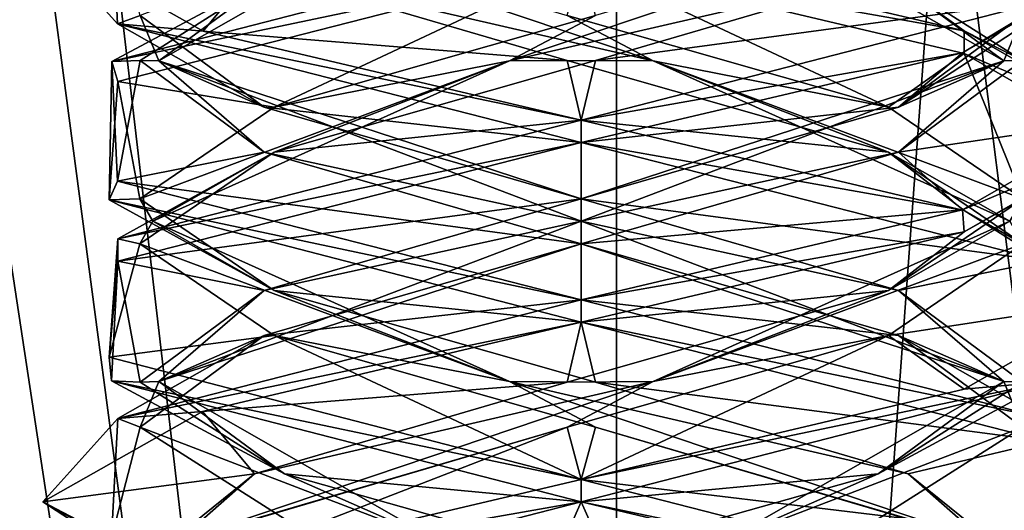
# Model space of a CAD drawing. Header units: millimetres. Extents: x -19 to 152, y -2 to 200.
# Tile 23 of 162: x -14.86 to -12.12, y 15.21 to 16.58. Entities that reach past the tile are written whole.
import ezdxf

# ---------------------------------------------------------------- set-up
doc = ezdxf.new("R2010")
doc.units = ezdxf.units.MM
doc.header["$LTSCALE"] = 65.185185
for name, color, linetype in [('181', 7, 'CONTINUOUS'), ('190', 7, 'CONTINUOUS'), ('191', 7, 'CONTINUOUS'), ('192', 7, 'CONTINUOUS'), ('202', 7, 'CONTINUOUS'), ('203', 7, 'CONTINUOUS'), ('204', 7, 'CONTINUOUS'), ('214', 7, 'CONTINUOUS'), ('215', 7, 'CONTINUOUS'), ('216', 7, 'CONTINUOUS'), ('235', 7, 'CONTINUOUS'), ('236', 7, 'CONTINUOUS'), ('237', 7, 'CONTINUOUS'), ('340', 7, 'CONTINUOUS'), ('676', 7, 'CONTINUOUS'), ('777', 7, 'CONTINUOUS'), ('778', 7, 'CONTINUOUS'), ('779', 7, 'CONTINUOUS')]:
    doc.layers.add(name, color=color, linetype=linetype)

msp = doc.modelspace()

# ---------------------------------------------------------------- linework, layer by layer
at = {"layer": '181', "color": 7, "linetype": 'Continuous'}
for points in [[(-14.6072, 16.9007, 0.7356), (-14.8, 16.8003, 0.0014), (-14.592, 16.5679, -0.7621), (-14.6072, 16.9007, 0.7356)], [(-14.8, 16.8003, 0.0014), (-14.3533, 16.5478, -1.068), (-14.592, 16.5679, -0.7621), (-14.8, 16.8003, 0.0014)], [(-13.3, 16.7375, 1.5), (-13.3, 16.8, 1.5), (-14.6072, 16.4632, 0.7356), (-13.3, 16.7375, 1.5)], [(-14.5905, 16.4077, 0.7645), (-13.3, 16.7375, 1.5), (-14.6072, 16.4632, 0.7356), (-14.5905, 16.4077, 0.7645)], [(-13.3, 16.3, -1.5), (-13.3, 16.2375, -1.5), (-14.592, 16.5679, -0.7621), (-13.3, 16.3, -1.5)], [(-14.3533, 16.5478, -1.068), (-13.3, 16.3, -1.5), (-14.592, 16.5679, -0.7621), (-14.3533, 16.5478, -1.068)], [(-14.6153, 16.0779, -0.7211), (-14.5905, 16.4077, 0.7645), (-14.6072, 16.4632, 0.7356), (-14.6153, 16.0779, -0.7211)], [(-14.592, 16.1304, -0.7621), (-14.6153, 16.0779, -0.7211), (-14.6072, 16.4632, 0.7356), (-14.592, 16.1304, -0.7621)], [(-13.3, 16.2375, 1.5), (-13.3, 16.3, 1.5), (-14.5905, 15.9702, 0.7645), (-13.3, 16.2375, 1.5)], [(-14.591, 15.9075, 0.7638), (-13.3, 16.2375, 1.5), (-14.5905, 15.9702, 0.7645), (-14.591, 15.9075, 0.7638)], [(-13.3, 15.8, -1.5), (-14.6153, 16.0779, -0.7211), (-14.592, 16.1304, -0.7621), (-13.3, 15.8, -1.5)], [(-13.3, 15.7375, -1.5), (-14.6153, 16.0779, -0.7211), (-13.3, 15.8, -1.5), (-13.3, 15.7375, -1.5)], [(-14.6153, 15.6404, -0.7211), (-14.591, 15.9075, 0.7638), (-14.5905, 15.9702, 0.7645), (-14.6153, 15.6404, -0.7211)], [(-14.6085, 15.5749, -0.7333), (-14.591, 15.9075, 0.7638), (-14.6153, 15.6404, -0.7211), (-14.6085, 15.5749, -0.7333)], [(-13.3, 15.7375, 1.5), (-13.3, 15.8, 1.5), (-14.591, 15.47, 0.7638), (-13.3, 15.7375, 1.5)], [(-14.3547, 15.4893, 1.0666), (-13.3, 15.7375, 1.5), (-14.591, 15.47, 0.7638), (-14.3547, 15.4893, 1.0666)], [(-13.3, 15.3, -1.5), (-14.6085, 15.5749, -0.7333), (-14.6153, 15.6404, -0.7211), (-13.3, 15.3, -1.5)], [(-13.3, 15.2375, -1.5), (-14.6085, 15.5749, -0.7333), (-13.3, 15.3, -1.5), (-13.3, 15.2375, -1.5)], [(-14.8, 15.2379, 0.0017), (-14.3547, 15.4893, 1.0666), (-14.591, 15.47, 0.7638), (-14.8, 15.2379, 0.0017)], [(-14.6085, 15.1374, -0.7333), (-14.8, 15.2379, 0.0017), (-14.591, 15.47, 0.7638), (-14.6085, 15.1374, -0.7333)], [(-13.3, 15.3, 1.5), (-14.3547, 15.0518, 1.0666), (-13.3, 15.2375, 1.5), (-13.3, 15.3, 1.5)], [(-14.3535, 14.9853, -1.0678), (-14.8, 15.2379, 0.0017), (-14.6085, 15.1374, -0.7333), (-14.3535, 14.9853, -1.0678)], [(-13.3, 15.2375, 1.5), (-14.3547, 15.0518, 1.0666), (-14.6074, 14.9006, 0.7354), (-13.3, 15.2375, 1.5)]]:
    msp.add_3dface(points, dxfattribs=at)
at = {"layer": '190', "color": 7, "linetype": 'Continuous'}
for points in [[(-14.3533, 16.5478, -1.068), (-14.8, 16.8003, 0.0014), (-14.2101, 16.7216, -0.8265), (-14.3533, 16.5478, -1.068)], [(-13.3394, 16.4665, -1.2287), (-14.3533, 16.5478, -1.068), (-14.2101, 16.7216, -0.8265), (-13.3394, 16.4665, -1.2287)], [(-13.3, 16.3, -1.5), (-14.3533, 16.5478, -1.068), (-13.3394, 16.4665, -1.2287), (-13.3, 16.3, -1.5)], [(-12.4448, 16.2114, -0.8831), (-13.3, 16.3, -1.5), (-13.3394, 16.4665, -1.2287), (-12.4448, 16.2114, -0.8831)], [(-13.3, 16.3, -1.5), (-12.4448, 16.2114, -0.8831), (-12.2335, 16.0482, -1.0548), (-13.3, 16.3, -1.5)], [(-12.4448, 16.2114, -0.8831), (-12.0706, 15.9563), (-12.2335, 16.0482, -1.0548), (-12.4448, 16.2114, -0.8831)], [(-12.2335, 16.0482, -1.0548), (-12.0706, 15.9563), (-11.8, 15.7993, 0.0033), (-12.2335, 16.0482, -1.0548)], [(-12.0706, 15.9563), (-12.4448, 15.7011, 0.8831), (-11.8, 15.7993, 0.0033), (-12.0706, 15.9563)], [(-11.8, 15.7993, 0.0033), (-12.4448, 15.7011, 0.8831), (-12.2334, 15.5518, 1.0546), (-11.8, 15.7993, 0.0033)], [(-13.3394, 15.446, 1.2287), (-13.3, 15.3, 1.5), (-12.4448, 15.7011, 0.8831), (-13.3394, 15.446, 1.2287)], [(-12.4448, 15.7011, 0.8831), (-13.3, 15.3, 1.5), (-12.2334, 15.5518, 1.0546), (-12.4448, 15.7011, 0.8831)], [(-14.3547, 15.0518, 1.0666), (-13.3, 15.3, 1.5), (-13.3394, 15.446, 1.2287), (-14.3547, 15.0518, 1.0666)], [(-14.2101, 15.1909, 0.8265), (-14.3547, 15.0518, 1.0666), (-13.3394, 15.446, 1.2287), (-14.2101, 15.1909, 0.8265)]]:
    msp.add_3dface(points, dxfattribs=at)
at = {"layer": '191', "color": 7, "linetype": 'Continuous'}
for points in [[(-13.1001, 16.4652, -1.1764), (-14.2101, 16.7216, -0.8265), (-14.4263, 16.9116, -0.3941), (-13.1001, 16.4652, -1.1764)], [(-13.1001, 16.4652, -1.1764), (-14.4263, 16.9116, -0.3941), (-13.3394, 16.5915, -1.2287), (-13.1001, 16.4652, -1.1764)], [(-13.3394, 16.4665, -1.2287), (-14.2101, 16.7216, -0.8265), (-13.1001, 16.4652, -1.1764), (-13.3394, 16.4665, -1.2287)], [(-12.4448, 16.3364, -0.8831), (-13.1001, 16.4652, -1.1764), (-13.3394, 16.5915, -1.2287), (-12.4448, 16.3364, -0.8831)], [(-12.4448, 16.2114, -0.8831), (-13.3394, 16.4665, -1.2287), (-13.1001, 16.4652, -1.1764), (-12.4448, 16.2114, -0.8831)], [(-12.1067, 16.0188), (-12.4448, 16.2114, -0.8831), (-13.1001, 16.4652, -1.1764), (-12.1067, 16.0188)], [(-12.1067, 16.0188), (-13.1001, 16.4652, -1.1764), (-12.0706, 16.0813), (-12.1067, 16.0188)], [(-12.0706, 16.0813), (-13.1001, 16.4652, -1.1764), (-12.4448, 16.3364, -0.8831), (-12.0706, 16.0813)], [(-12.0706, 15.9563), (-12.4448, 16.2114, -0.8831), (-12.1067, 16.0188), (-12.0706, 15.9563)], [(-12.4448, 15.8261, 0.8831), (-12.1067, 16.0188), (-12.0706, 16.0813), (-12.4448, 15.8261, 0.8831)], [(-13.1001, 15.5723, 1.1764), (-12.0706, 15.9563), (-12.1067, 16.0188), (-13.1001, 15.5723, 1.1764)], [(-13.1001, 15.5723, 1.1764), (-12.1067, 16.0188), (-12.4448, 15.8261, 0.8831), (-13.1001, 15.5723, 1.1764)], [(-12.4448, 15.7011, 0.8831), (-12.0706, 15.9563), (-13.1001, 15.5723, 1.1764), (-12.4448, 15.7011, 0.8831)], [(-13.3394, 15.571, 1.2287), (-13.1001, 15.5723, 1.1764), (-12.4448, 15.8261, 0.8831), (-13.3394, 15.571, 1.2287)], [(-13.3394, 15.446, 1.2287), (-12.4448, 15.7011, 0.8831), (-13.1001, 15.5723, 1.1764), (-13.3394, 15.446, 1.2287)], [(-14.4263, 15.1259, 0.3941), (-13.3394, 15.446, 1.2287), (-13.1001, 15.5723, 1.1764), (-14.4263, 15.1259, 0.3941)], [(-14.4263, 15.1259, 0.3941), (-13.1001, 15.5723, 1.1764), (-14.2101, 15.3159, 0.8265), (-14.4263, 15.1259, 0.3941)], [(-14.2101, 15.3159, 0.8265), (-13.1001, 15.5723, 1.1764), (-13.3394, 15.571, 1.2287), (-14.2101, 15.3159, 0.8265)], [(-14.2101, 15.1909, 0.8265), (-13.3394, 15.446, 1.2287), (-14.4263, 15.1259, 0.3941), (-14.2101, 15.1909, 0.8265)], [(-14.5268, 15.0608, -0.0788), (-14.4263, 15.1259, 0.3941), (-14.2101, 15.3159, 0.8265), (-14.5268, 15.0608, -0.0788)]]:
    msp.add_3dface(points, dxfattribs=at)
at = {"layer": '192', "color": 7, "linetype": 'Continuous'}
for points in [[(-13.3, 16.7375, -1.5), (-12.4448, 16.3364, -0.8831), (-13.3394, 16.5915, -1.2287), (-13.3, 16.7375, -1.5)], [(-12.4448, 16.3364, -0.8831), (-13.3, 16.7375, -1.5), (-12.2335, 16.4857, -1.0548), (-12.4448, 16.3364, -0.8831)], [(-12.0706, 16.0813), (-12.4448, 16.3364, -0.8831), (-12.2335, 16.4857, -1.0548), (-12.0706, 16.0813)], [(-11.8, 16.2368, 0.0033), (-12.0706, 16.0813), (-12.2335, 16.4857, -1.0548), (-11.8, 16.2368, 0.0033)], [(-12.2334, 15.9893, 1.0546), (-12.0706, 16.0813), (-11.8, 16.2368, 0.0033), (-12.2334, 15.9893, 1.0546)], [(-12.4448, 15.8261, 0.8831), (-12.0706, 16.0813), (-12.2334, 15.9893, 1.0546), (-12.4448, 15.8261, 0.8831)], [(-13.3, 15.7375, 1.5), (-12.4448, 15.8261, 0.8831), (-12.2334, 15.9893, 1.0546), (-13.3, 15.7375, 1.5)], [(-13.3, 15.7375, 1.5), (-13.3394, 15.571, 1.2287), (-12.4448, 15.8261, 0.8831), (-13.3, 15.7375, 1.5)], [(-13.3, 15.7375, 1.5), (-14.3547, 15.4893, 1.0666), (-13.3394, 15.571, 1.2287), (-13.3, 15.7375, 1.5)], [(-14.3547, 15.4893, 1.0666), (-14.2101, 15.3159, 0.8265), (-13.3394, 15.571, 1.2287), (-14.3547, 15.4893, 1.0666)], [(-14.3547, 15.4893, 1.0666), (-14.8, 15.2379, 0.0017), (-14.2101, 15.3159, 0.8265), (-14.3547, 15.4893, 1.0666)], [(-14.8, 15.2379, 0.0017), (-14.5268, 15.0608, -0.0788), (-14.2101, 15.3159, 0.8265), (-14.8, 15.2379, 0.0017)], [(-14.8, 15.2379, 0.0017), (-14.3535, 14.9853, -1.0678), (-14.5268, 15.0608, -0.0788), (-14.8, 15.2379, 0.0017)]]:
    msp.add_3dface(points, dxfattribs=at)
at = {"layer": '202', "color": 7, "linetype": 'Continuous'}
for points in [[(-13.3, 16.8, -1.5), (-12.4735, 16.7216, -0.9101), (-12.2338, 16.5483, -1.0551), (-13.3, 16.8, -1.5)], [(-12.4735, 16.7216, -0.9101), (-12.0713, 16.4665, -0.0394), (-12.2338, 16.5483, -1.0551), (-12.4735, 16.7216, -0.9101)], [(-12.2338, 16.5483, -1.0551), (-12.0713, 16.4665, -0.0394), (-11.8, 16.3017, -0.0082), (-12.2338, 16.5483, -1.0551)], [(-12.0713, 16.4665, -0.0394), (-12.4169, 16.2114, 0.8552), (-11.8, 16.3017, -0.0082), (-12.0713, 16.4665, -0.0394)], [(-11.8, 16.3017, -0.0082), (-12.4169, 16.2114, 0.8552), (-12.2388, 16.0502, 1.0601), (-11.8, 16.3017, -0.0082)], [(-12.4169, 16.2114, 0.8552), (-13.3, 15.9563, 1.2294), (-12.2388, 16.0502, 1.0601), (-12.4169, 16.2114, 0.8552)], [(-13.3, 15.9563, 1.2294), (-13.3, 15.8, 1.5), (-12.2388, 16.0502, 1.0601), (-13.3, 15.9563, 1.2294)], [(-14.1831, 15.7011, 0.8552), (-13.3, 15.8, 1.5), (-13.3, 15.9563, 1.2294), (-14.1831, 15.7011, 0.8552)], [(-14.591, 15.47, 0.7638), (-13.3, 15.8, 1.5), (-14.1831, 15.7011, 0.8552), (-14.591, 15.47, 0.7638)], [(-14.5287, 15.446, -0.0394), (-14.591, 15.47, 0.7638), (-14.1831, 15.7011, 0.8552), (-14.5287, 15.446, -0.0394)], [(-14.6085, 15.1374, -0.7333), (-14.591, 15.47, 0.7638), (-14.5287, 15.446, -0.0394), (-14.6085, 15.1374, -0.7333)], [(-14.1265, 15.1909, -0.9101), (-14.6085, 15.1374, -0.7333), (-14.5287, 15.446, -0.0394), (-14.1265, 15.1909, -0.9101)]]:
    msp.add_3dface(points, dxfattribs=at)
at = {"layer": '203', "color": 7, "linetype": 'Continuous'}
for points in [[(-12.1236, 16.4652, 0.1999), (-12.4735, 16.7216, -0.9101), (-12.9059, 16.9116, -1.1263), (-12.1236, 16.4652, 0.1999)], [(-12.1236, 16.4652, 0.1999), (-12.9059, 16.9116, -1.1263), (-12.0713, 16.5915, -0.0394), (-12.1236, 16.4652, 0.1999)], [(-12.0713, 16.4665, -0.0394), (-12.4735, 16.7216, -0.9101), (-12.1236, 16.4652, 0.1999), (-12.0713, 16.4665, -0.0394)], [(-12.4169, 16.3364, 0.8552), (-12.1236, 16.4652, 0.1999), (-12.0713, 16.5915, -0.0394), (-12.4169, 16.3364, 0.8552)], [(-13.3, 16.0188, 1.1933), (-12.4169, 16.2114, 0.8552), (-12.1236, 16.4652, 0.1999), (-13.3, 16.0188, 1.1933)], [(-13.3, 16.0188, 1.1933), (-12.1236, 16.4652, 0.1999), (-13.3, 16.0813, 1.2294), (-13.3, 16.0188, 1.1933)], [(-13.3, 16.0813, 1.2294), (-12.1236, 16.4652, 0.1999), (-12.4169, 16.3364, 0.8552), (-13.3, 16.0813, 1.2294)], [(-12.4169, 16.2114, 0.8552), (-12.0713, 16.4665, -0.0394), (-12.1236, 16.4652, 0.1999), (-12.4169, 16.2114, 0.8552)], [(-13.3, 15.9563, 1.2294), (-12.4169, 16.2114, 0.8552), (-13.3, 16.0188, 1.1933), (-13.3, 15.9563, 1.2294)], [(-14.1831, 15.8261, 0.8552), (-13.3, 16.0188, 1.1933), (-13.3, 16.0813, 1.2294), (-14.1831, 15.8261, 0.8552)], [(-14.4764, 15.5723, 0.1999), (-13.3, 15.9563, 1.2294), (-13.3, 16.0188, 1.1933), (-14.4764, 15.5723, 0.1999)], [(-14.4764, 15.5723, 0.1999), (-13.3, 16.0188, 1.1933), (-14.1831, 15.8261, 0.8552), (-14.4764, 15.5723, 0.1999)], [(-14.1831, 15.7011, 0.8552), (-13.3, 15.9563, 1.2294), (-14.4764, 15.5723, 0.1999), (-14.1831, 15.7011, 0.8552)], [(-14.5287, 15.571, -0.0394), (-14.4764, 15.5723, 0.1999), (-14.1831, 15.8261, 0.8552), (-14.5287, 15.571, -0.0394)], [(-14.5287, 15.446, -0.0394), (-14.1831, 15.7011, 0.8552), (-14.4764, 15.5723, 0.1999), (-14.5287, 15.446, -0.0394)], [(-13.6941, 15.1259, -1.1263), (-14.5287, 15.446, -0.0394), (-14.4764, 15.5723, 0.1999), (-13.6941, 15.1259, -1.1263)], [(-14.1265, 15.3159, -0.9101), (-14.4764, 15.5723, 0.1999), (-14.5287, 15.571, -0.0394), (-14.1265, 15.3159, -0.9101)], [(-13.6941, 15.1259, -1.1263), (-14.4764, 15.5723, 0.1999), (-14.1265, 15.3159, -0.9101), (-13.6941, 15.1259, -1.1263)], [(-14.1265, 15.1909, -0.9101), (-14.5287, 15.446, -0.0394), (-13.6941, 15.1259, -1.1263), (-14.1265, 15.1909, -0.9101)], [(-13.2212, 15.0608, -1.2268), (-13.6941, 15.1259, -1.1263), (-14.1265, 15.3159, -0.9101), (-13.2212, 15.0608, -1.2268)]]:
    msp.add_3dface(points, dxfattribs=at)
at = {"layer": '204', "color": 7, "linetype": 'Continuous'}
for points in [[(-12.4169, 16.3364, 0.8552), (-12.0713, 16.5915, -0.0394), (-11.8, 16.7392, -0.0082), (-12.4169, 16.3364, 0.8552)], [(-12.2388, 16.4877, 1.0601), (-12.4169, 16.3364, 0.8552), (-11.8, 16.7392, -0.0082), (-12.2388, 16.4877, 1.0601)], [(-13.3, 16.2375, 1.5), (-12.4169, 16.3364, 0.8552), (-12.2388, 16.4877, 1.0601), (-13.3, 16.2375, 1.5)], [(-13.3, 16.2375, 1.5), (-13.3, 16.0813, 1.2294), (-12.4169, 16.3364, 0.8552), (-13.3, 16.2375, 1.5)], [(-13.3, 16.2375, 1.5), (-14.591, 15.9075, 0.7638), (-13.3, 16.0813, 1.2294), (-13.3, 16.2375, 1.5)], [(-14.591, 15.9075, 0.7638), (-14.1831, 15.8261, 0.8552), (-13.3, 16.0813, 1.2294), (-14.591, 15.9075, 0.7638)], [(-14.591, 15.9075, 0.7638), (-14.6085, 15.5749, -0.7333), (-14.5287, 15.571, -0.0394), (-14.591, 15.9075, 0.7638)], [(-14.591, 15.9075, 0.7638), (-14.5287, 15.571, -0.0394), (-14.1831, 15.8261, 0.8552), (-14.591, 15.9075, 0.7638)], [(-14.6085, 15.5749, -0.7333), (-13.3, 15.2375, -1.5), (-14.1265, 15.3159, -0.9101), (-14.6085, 15.5749, -0.7333)], [(-14.6085, 15.5749, -0.7333), (-14.1265, 15.3159, -0.9101), (-14.5287, 15.571, -0.0394), (-14.6085, 15.5749, -0.7333)], [(-13.3, 15.2375, -1.5), (-13.2212, 15.0608, -1.2268), (-14.1265, 15.3159, -0.9101), (-13.3, 15.2375, -1.5)], [(-13.2212, 15.0608, -1.2268), (-13.3, 15.2375, -1.5), (-12.2334, 14.9857, -1.0547), (-13.2212, 15.0608, -1.2268)]]:
    msp.add_3dface(points, dxfattribs=at)
at = {"layer": '214', "color": 7, "linetype": 'Continuous'}
for points in [[(-12.3899, 16.7216, 0.8265), (-13.2606, 16.4665, 1.2287), (-11.9908, 16.6377, 0.732), (-12.3899, 16.7216, 0.8265)], [(-13.2606, 16.4665, 1.2287), (-13.3, 16.3, 1.5), (-11.9908, 16.6377, 0.732), (-13.2606, 16.4665, 1.2287)], [(-14.1552, 16.2114, 0.8831), (-13.3, 16.3, 1.5), (-13.2606, 16.4665, 1.2287), (-14.1552, 16.2114, 0.8831)], [(-14.5905, 15.9702, 0.7645), (-13.3, 16.3, 1.5), (-14.1552, 16.2114, 0.8831), (-14.5905, 15.9702, 0.7645)], [(-14.5294, 15.9563), (-14.5905, 15.9702, 0.7645), (-14.1552, 16.2114, 0.8831), (-14.5294, 15.9563)], [(-14.6153, 15.6404, -0.7211), (-14.5905, 15.9702, 0.7645), (-14.5294, 15.9563), (-14.6153, 15.6404, -0.7211)], [(-14.1552, 15.7011, -0.8831), (-14.6153, 15.6404, -0.7211), (-14.5294, 15.9563), (-14.1552, 15.7011, -0.8831)], [(-13.3, 15.3, -1.5), (-14.6153, 15.6404, -0.7211), (-14.1552, 15.7011, -0.8831), (-13.3, 15.3, -1.5)], [(-13.2606, 15.446, -1.2287), (-13.3, 15.3, -1.5), (-14.1552, 15.7011, -0.8831), (-13.2606, 15.446, -1.2287)], [(-12.3899, 15.1909, -0.8265), (-13.3, 15.3, -1.5), (-13.2606, 15.446, -1.2287), (-12.3899, 15.1909, -0.8265)], [(-13.3, 15.3, -1.5), (-12.3899, 15.1909, -0.8265), (-12.006, 14.9688, -0.7586), (-13.3, 15.3, -1.5)]]:
    msp.add_3dface(points, dxfattribs=at)
at = {"layer": '215', "color": 7, "linetype": 'Continuous'}
for points in [[(-13.4999, 16.4652, 1.1764), (-12.3899, 16.7216, 0.8265), (-12.1737, 16.9116, 0.3941), (-13.4999, 16.4652, 1.1764)], [(-13.4999, 16.4652, 1.1764), (-12.1737, 16.9116, 0.3941), (-13.2606, 16.5915, 1.2287), (-13.4999, 16.4652, 1.1764)], [(-13.2606, 16.4665, 1.2287), (-12.3899, 16.7216, 0.8265), (-13.4999, 16.4652, 1.1764), (-13.2606, 16.4665, 1.2287)], [(-14.1552, 16.3364, 0.8831), (-13.4999, 16.4652, 1.1764), (-13.2606, 16.5915, 1.2287), (-14.1552, 16.3364, 0.8831)], [(-14.4933, 16.0188), (-13.4999, 16.4652, 1.1764), (-14.5294, 16.0813), (-14.4933, 16.0188)], [(-14.5294, 16.0813), (-13.4999, 16.4652, 1.1764), (-14.1552, 16.3364, 0.8831), (-14.5294, 16.0813)], [(-14.4933, 16.0188), (-14.1552, 16.2114, 0.8831), (-13.4999, 16.4652, 1.1764), (-14.4933, 16.0188)], [(-14.1552, 16.2114, 0.8831), (-13.2606, 16.4665, 1.2287), (-13.4999, 16.4652, 1.1764), (-14.1552, 16.2114, 0.8831)], [(-14.5294, 15.9563), (-14.1552, 16.2114, 0.8831), (-14.4933, 16.0188), (-14.5294, 15.9563)], [(-14.1552, 15.8261, -0.8831), (-14.4933, 16.0188), (-14.5294, 16.0813), (-14.1552, 15.8261, -0.8831)], [(-13.4999, 15.5723, -1.1764), (-14.5294, 15.9563), (-14.4933, 16.0188), (-13.4999, 15.5723, -1.1764)], [(-13.4999, 15.5723, -1.1764), (-14.4933, 16.0188), (-14.1552, 15.8261, -0.8831), (-13.4999, 15.5723, -1.1764)], [(-14.1552, 15.7011, -0.8831), (-14.5294, 15.9563), (-13.4999, 15.5723, -1.1764), (-14.1552, 15.7011, -0.8831)], [(-13.2606, 15.571, -1.2287), (-13.4999, 15.5723, -1.1764), (-14.1552, 15.8261, -0.8831), (-13.2606, 15.571, -1.2287)], [(-13.2606, 15.446, -1.2287), (-14.1552, 15.7011, -0.8831), (-13.4999, 15.5723, -1.1764), (-13.2606, 15.446, -1.2287)], [(-12.1737, 15.1259, -0.3941), (-13.2606, 15.446, -1.2287), (-13.4999, 15.5723, -1.1764), (-12.1737, 15.1259, -0.3941)], [(-12.1737, 15.1259, -0.3941), (-13.4999, 15.5723, -1.1764), (-12.3899, 15.3159, -0.8265), (-12.1737, 15.1259, -0.3941)], [(-12.3899, 15.3159, -0.8265), (-13.4999, 15.5723, -1.1764), (-13.2606, 15.571, -1.2287), (-12.3899, 15.3159, -0.8265)], [(-12.3899, 15.1909, -0.8265), (-13.2606, 15.446, -1.2287), (-12.1737, 15.1259, -0.3941), (-12.3899, 15.1909, -0.8265)], [(-12.0732, 15.0608, 0.0788), (-12.1737, 15.1259, -0.3941), (-12.3899, 15.3159, -0.8265), (-12.0732, 15.0608, 0.0788)]]:
    msp.add_3dface(points, dxfattribs=at)
at = {"layer": '216', "color": 7, "linetype": 'Continuous'}
for points in [[(-13.3, 16.7375, 1.5), (-14.5905, 16.4077, 0.7645), (-14.1552, 16.3364, 0.8831), (-13.3, 16.7375, 1.5)], [(-13.3, 16.7375, 1.5), (-14.1552, 16.3364, 0.8831), (-13.2606, 16.5915, 1.2287), (-13.3, 16.7375, 1.5)], [(-14.5905, 16.4077, 0.7645), (-14.6153, 16.0779, -0.7211), (-14.5294, 16.0813), (-14.5905, 16.4077, 0.7645)], [(-14.5905, 16.4077, 0.7645), (-14.5294, 16.0813), (-14.1552, 16.3364, 0.8831), (-14.5905, 16.4077, 0.7645)], [(-14.6153, 16.0779, -0.7211), (-14.1552, 15.8261, -0.8831), (-14.5294, 16.0813), (-14.6153, 16.0779, -0.7211)], [(-14.6153, 16.0779, -0.7211), (-13.3, 15.7375, -1.5), (-14.1552, 15.8261, -0.8831), (-14.6153, 16.0779, -0.7211)], [(-13.3, 15.7375, -1.5), (-13.2606, 15.571, -1.2287), (-14.1552, 15.8261, -0.8831), (-13.3, 15.7375, -1.5)], [(-13.2606, 15.571, -1.2287), (-13.3, 15.7375, -1.5), (-12.006, 15.4063, -0.7586), (-13.2606, 15.571, -1.2287)], [(-12.3899, 15.3159, -0.8265), (-13.2606, 15.571, -1.2287), (-12.006, 15.4063, -0.7586), (-12.3899, 15.3159, -0.8265)], [(-12.0732, 15.0608, 0.0788), (-12.3899, 15.3159, -0.8265), (-12.006, 15.4063, -0.7586), (-12.0732, 15.0608, 0.0788)]]:
    msp.add_3dface(points, dxfattribs=at)
at = {"layer": '235', "color": 7, "linetype": 'Continuous'}
for points in [[(-14.6072, 16.4632, 0.7356), (-13.3, 16.8, 1.5), (-14.1265, 16.7216, 0.9101), (-14.6072, 16.4632, 0.7356)], [(-14.5287, 16.4665, 0.0394), (-14.6072, 16.4632, 0.7356), (-14.1265, 16.7216, 0.9101), (-14.5287, 16.4665, 0.0394)], [(-14.592, 16.1304, -0.7621), (-14.6072, 16.4632, 0.7356), (-14.5287, 16.4665, 0.0394), (-14.592, 16.1304, -0.7621)], [(-14.1831, 16.2114, -0.8552), (-14.592, 16.1304, -0.7621), (-14.5287, 16.4665, 0.0394), (-14.1831, 16.2114, -0.8552)], [(-13.3, 15.9563, -1.2294), (-14.592, 16.1304, -0.7621), (-14.1831, 16.2114, -0.8552), (-13.3, 15.9563, -1.2294)], [(-13.3, 15.8, -1.5), (-14.592, 16.1304, -0.7621), (-13.3, 15.9563, -1.2294), (-13.3, 15.8, -1.5)], [(-12.4169, 15.7011, -0.8552), (-13.3, 15.8, -1.5), (-13.3, 15.9563, -1.2294), (-12.4169, 15.7011, -0.8552)], [(-13.3, 15.8, -1.5), (-12.4169, 15.7011, -0.8552), (-12.0112, 15.4709, -0.7674), (-13.3, 15.8, -1.5)], [(-12.4169, 15.7011, -0.8552), (-12.0713, 15.446, 0.0394), (-12.0112, 15.4709, -0.7674), (-12.4169, 15.7011, -0.8552)], [(-12.0713, 15.446, 0.0394), (-12.4735, 15.1909, 0.9101), (-11.9968, 15.1351, 0.7428), (-12.0713, 15.446, 0.0394)]]:
    msp.add_3dface(points, dxfattribs=at)
at = {"layer": '236', "color": 7, "linetype": 'Continuous'}
for points in [[(-14.4764, 16.4652, -0.1999), (-13.6941, 16.9116, 1.1263), (-14.5287, 16.5915, 0.0394), (-14.4764, 16.4652, -0.1999)], [(-14.4764, 16.4652, -0.1999), (-14.1265, 16.7216, 0.9101), (-13.6941, 16.9116, 1.1263), (-14.4764, 16.4652, -0.1999)], [(-14.5287, 16.4665, 0.0394), (-14.1265, 16.7216, 0.9101), (-14.4764, 16.4652, -0.1999), (-14.5287, 16.4665, 0.0394)], [(-14.1831, 16.3364, -0.8552), (-14.4764, 16.4652, -0.1999), (-14.5287, 16.5915, 0.0394), (-14.1831, 16.3364, -0.8552)], [(-14.1831, 16.2114, -0.8552), (-14.5287, 16.4665, 0.0394), (-14.4764, 16.4652, -0.1999), (-14.1831, 16.2114, -0.8552)], [(-13.3, 16.0188, -1.1933), (-14.1831, 16.2114, -0.8552), (-14.4764, 16.4652, -0.1999), (-13.3, 16.0188, -1.1933)], [(-13.3, 16.0188, -1.1933), (-14.4764, 16.4652, -0.1999), (-13.3, 16.0813, -1.2294), (-13.3, 16.0188, -1.1933)], [(-13.3, 16.0813, -1.2294), (-14.4764, 16.4652, -0.1999), (-14.1831, 16.3364, -0.8552), (-13.3, 16.0813, -1.2294)], [(-13.3, 15.9563, -1.2294), (-14.1831, 16.2114, -0.8552), (-13.3, 16.0188, -1.1933), (-13.3, 15.9563, -1.2294)], [(-12.4169, 15.8261, -0.8552), (-13.3, 16.0188, -1.1933), (-13.3, 16.0813, -1.2294), (-12.4169, 15.8261, -0.8552)], [(-12.1236, 15.5723, -0.1999), (-13.3, 15.9563, -1.2294), (-13.3, 16.0188, -1.1933), (-12.1236, 15.5723, -0.1999)], [(-12.1236, 15.5723, -0.1999), (-13.3, 16.0188, -1.1933), (-12.4169, 15.8261, -0.8552), (-12.1236, 15.5723, -0.1999)], [(-12.4169, 15.7011, -0.8552), (-13.3, 15.9563, -1.2294), (-12.1236, 15.5723, -0.1999), (-12.4169, 15.7011, -0.8552)], [(-12.0713, 15.571, 0.0394), (-12.1236, 15.5723, -0.1999), (-12.4169, 15.8261, -0.8552), (-12.0713, 15.571, 0.0394)], [(-12.0713, 15.446, 0.0394), (-12.4169, 15.7011, -0.8552), (-12.1236, 15.5723, -0.1999), (-12.0713, 15.446, 0.0394)], [(-12.9059, 15.1259, 1.1263), (-12.0713, 15.446, 0.0394), (-12.1236, 15.5723, -0.1999), (-12.9059, 15.1259, 1.1263)], [(-12.9059, 15.1259, 1.1263), (-12.1236, 15.5723, -0.1999), (-12.4735, 15.3159, 0.9101), (-12.9059, 15.1259, 1.1263)], [(-12.4735, 15.3159, 0.9101), (-12.1236, 15.5723, -0.1999), (-12.0713, 15.571, 0.0394), (-12.4735, 15.3159, 0.9101)], [(-12.4735, 15.1909, 0.9101), (-12.0713, 15.446, 0.0394), (-12.9059, 15.1259, 1.1263), (-12.4735, 15.1909, 0.9101)], [(-13.3788, 15.0608, 1.2268), (-12.9059, 15.1259, 1.1263), (-12.4735, 15.3159, 0.9101), (-13.3788, 15.0608, 1.2268)]]:
    msp.add_3dface(points, dxfattribs=at)
at = {"layer": '237', "color": 7, "linetype": 'Continuous'}
for points in [[(-14.6072, 16.9007, 0.7356), (-14.592, 16.5679, -0.7621), (-14.5287, 16.5915, 0.0394), (-14.6072, 16.9007, 0.7356)], [(-14.592, 16.5679, -0.7621), (-14.1831, 16.3364, -0.8552), (-14.5287, 16.5915, 0.0394), (-14.592, 16.5679, -0.7621)], [(-14.592, 16.5679, -0.7621), (-13.3, 16.2375, -1.5), (-14.1831, 16.3364, -0.8552), (-14.592, 16.5679, -0.7621)], [(-13.3, 16.2375, -1.5), (-13.3, 16.0813, -1.2294), (-14.1831, 16.3364, -0.8552), (-13.3, 16.2375, -1.5)], [(-13.3, 16.0813, -1.2294), (-13.3, 16.2375, -1.5), (-12.0112, 15.9084, -0.7674), (-13.3, 16.0813, -1.2294)], [(-12.4169, 15.8261, -0.8552), (-13.3, 16.0813, -1.2294), (-12.0112, 15.9084, -0.7674), (-12.4169, 15.8261, -0.8552)], [(-12.0713, 15.571, 0.0394), (-12.4169, 15.8261, -0.8552), (-12.0112, 15.9084, -0.7674), (-12.0713, 15.571, 0.0394)], [(-13.3, 15.2375, 1.5), (-12.4735, 15.3159, 0.9101), (-11.9968, 15.5726, 0.7428), (-13.3, 15.2375, 1.5)], [(-12.4735, 15.3159, 0.9101), (-12.0713, 15.571, 0.0394), (-11.9968, 15.5726, 0.7428), (-12.4735, 15.3159, 0.9101)], [(-13.3, 15.2375, 1.5), (-13.3788, 15.0608, 1.2268), (-12.4735, 15.3159, 0.9101), (-13.3, 15.2375, 1.5)], [(-13.3, 15.2375, 1.5), (-14.6074, 14.9006, 0.7354), (-13.3788, 15.0608, 1.2268), (-13.3, 15.2375, 1.5)]]:
    msp.add_3dface(points, dxfattribs=at)
at = {"layer": '340', "color": 7, "linetype": 'Continuous'}
for points in [[(-13.3, 16.7375, -1.5), (-13.3, 16.8, -1.5), (-12.2338, 16.5483, -1.0551), (-13.3, 16.7375, -1.5)], [(-12.2335, 16.4857, -1.0548), (-13.3, 16.7375, -1.5), (-12.2338, 16.5483, -1.0551), (-12.2335, 16.4857, -1.0548)], [(-12.2388, 16.4877, 1.0601), (-11.8, 16.7392, -0.0082), (-11.9908, 16.6377, 0.732), (-12.2388, 16.4877, 1.0601)], [(-13.3, 16.3, 1.5), (-12.2388, 16.4877, 1.0601), (-11.9908, 16.6377, 0.732), (-13.3, 16.3, 1.5)], [(-12.2335, 16.4857, -1.0548), (-12.2338, 16.5483, -1.0551), (-11.8, 16.3017, -0.0082), (-12.2335, 16.4857, -1.0548)], [(-13.3, 16.3, 1.5), (-13.3, 16.2375, 1.5), (-12.2388, 16.4877, 1.0601), (-13.3, 16.3, 1.5)], [(-11.8, 16.2368, 0.0033), (-12.2335, 16.4857, -1.0548), (-11.8, 16.3017, -0.0082), (-11.8, 16.2368, 0.0033)], [(-13.3, 16.2375, -1.5), (-13.3, 16.3, -1.5), (-12.2335, 16.0482, -1.0548), (-13.3, 16.2375, -1.5)], [(-11.8, 16.2368, 0.0033), (-11.8, 16.3017, -0.0082), (-12.2388, 16.0502, 1.0601), (-11.8, 16.2368, 0.0033)], [(-13.3, 16.2375, -1.5), (-12.2335, 16.0482, -1.0548), (-12.0112, 15.9084, -0.7674), (-13.3, 16.2375, -1.5)], [(-12.2334, 15.9893, 1.0546), (-11.8, 16.2368, 0.0033), (-12.2388, 16.0502, 1.0601), (-12.2334, 15.9893, 1.0546)], [(-13.3, 15.8, 1.5), (-12.2334, 15.9893, 1.0546), (-12.2388, 16.0502, 1.0601), (-13.3, 15.8, 1.5)], [(-12.2335, 16.0482, -1.0548), (-11.8, 15.7993, 0.0033), (-12.0112, 15.9084, -0.7674), (-12.2335, 16.0482, -1.0548)], [(-13.3, 15.8, 1.5), (-13.3, 15.7375, 1.5), (-12.2334, 15.9893, 1.0546), (-13.3, 15.8, 1.5)], [(-13.3, 15.7375, -1.5), (-13.3, 15.8, -1.5), (-12.0112, 15.4709, -0.7674), (-13.3, 15.7375, -1.5)], [(-11.8, 15.7993, 0.0033), (-12.2334, 15.5518, 1.0546), (-11.9968, 15.5726, 0.7428), (-11.8, 15.7993, 0.0033)], [(-12.006, 15.4063, -0.7586), (-13.3, 15.7375, -1.5), (-12.0112, 15.4709, -0.7674), (-12.006, 15.4063, -0.7586)], [(-13.3, 15.3, 1.5), (-13.3, 15.2375, 1.5), (-11.9968, 15.5726, 0.7428), (-13.3, 15.3, 1.5)], [(-12.2334, 15.5518, 1.0546), (-13.3, 15.3, 1.5), (-11.9968, 15.5726, 0.7428), (-12.2334, 15.5518, 1.0546)], [(-13.3, 15.2375, -1.5), (-13.3, 15.3, -1.5), (-12.006, 14.9688, -0.7586), (-13.3, 15.2375, -1.5)], [(-12.2334, 14.9857, -1.0547), (-13.3, 15.2375, -1.5), (-12.006, 14.9688, -0.7586), (-12.2334, 14.9857, -1.0547)]]:
    msp.add_3dface(points, dxfattribs=at)
at = {"layer": '676', "color": 7, "linetype": 'Continuous'}
for points in [[(-13.9913, 30.8, -10.3442), (-16.5481, 1, -5.3773), (-17.1505, 4.8, -2.9362), (-13.9913, 30.8, -10.3442)], [(-17.1505, 30.8, 2.9362), (-16.5481, 1, 5.3773), (-13.9913, 30.8, 10.3442), (-17.1505, 30.8, 2.9362)], [(-17.1505, 30.8, -2.9362), (-13.9913, 30.8, -10.3442), (-17.1505, 4.8, -2.9362), (-17.1505, 30.8, -2.9362)], [(-10.2267, 1, -14.0774), (-16.5481, 1, -5.3773), (-13.9913, 30.8, -10.3442), (-10.2267, 1, -14.0774)], [(-16.5481, 1, 5.3773), (-10.2267, 1, 14.0774), (-13.9913, 30.8, 10.3442), (-16.5481, 1, 5.3773)], [(-7.8349, 30.8, -15.5362), (-10.2267, 1, -14.0774), (-13.9913, 30.8, -10.3442), (-7.8349, 30.8, -15.5362)], [(-13.9913, 30.8, 10.3442), (-10.2267, 1, 14.0774), (-7.8349, 30.8, 15.5362), (-13.9913, 30.8, 10.3442)]]:
    msp.add_3dface(points, dxfattribs=at)
at = {"layer": '777', "color": 7, "linetype": 'Continuous'}
for points in [[(-17.1505, 30.8, -2.9362), (-17.1505, 4.8, -2.9362), (-13.2023, 36.8, -2.7983), (-17.1505, 30.8, -2.9362)], [(-17.1505, 4.8, -2.9362), (-13.2023, 4.8, -2.7983), (-13.2023, 36.8, -2.7983), (-17.1505, 4.8, -2.9362)]]:
    msp.add_3dface(points, dxfattribs=at)
at = {"layer": '778', "color": 7, "linetype": 'Continuous'}
for points in [[(-17.0447, 33.8038, 2.9325), (-16.9391, 36.8, 2.9288), (-13.2023, 4.8, 2.7983), (-17.0447, 33.8038, 2.9325)], [(-13.2023, 4.8, 2.7983), (-16.9391, 36.8, 2.9288), (-13.2023, 36.8, 2.7983), (-13.2023, 4.8, 2.7983)], [(-17.1505, 30.8, 2.9362), (-17.0447, 33.8038, 2.9325), (-13.2023, 4.8, 2.7983), (-17.1505, 30.8, 2.9362)], [(-17.1505, 4.8, 2.9362), (-17.1505, 30.8, 2.9362), (-13.2023, 4.8, 2.7983), (-17.1505, 4.8, 2.9362)]]:
    msp.add_3dface(points, dxfattribs=at)
at = {"layer": '779', "color": 7, "linetype": 'Continuous'}
for points in [[(-13.2023, 4.8, -2.7983), (-10.859, 4.8, -1.3717), (-13.2023, 36.8, -2.7983), (-13.2023, 4.8, -2.7983)], [(-10.859, 4.8, -1.3717), (-10.859, 36.8, -1.3717), (-13.2023, 36.8, -2.7983), (-10.859, 4.8, -1.3717)], [(-10.859, 4.8, 1.3717), (-13.2023, 4.8, 2.7983), (-10.859, 36.8, 1.3717), (-10.859, 4.8, 1.3717)], [(-13.2023, 4.8, 2.7983), (-13.2023, 36.8, 2.7983), (-10.859, 36.8, 1.3717), (-13.2023, 4.8, 2.7983)]]:
    msp.add_3dface(points, dxfattribs=at)

doc.saveas('drawing.dxf')
